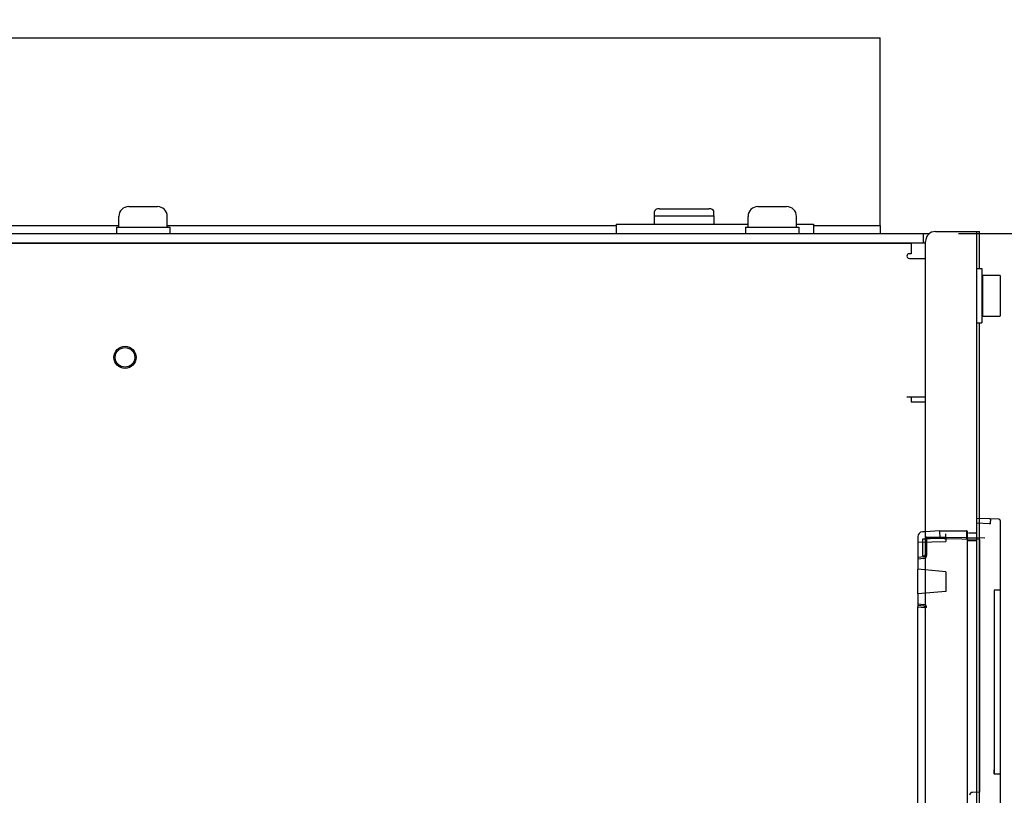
# Paper-space layout 'SUBMITTAL_E3H_2_1' of a CAD drawing. Header units: millimetres. Extents: x 0 to 841, y 0 to 594.
# Tile 43 of 45: x 731 to 766, y 491 to 518. Entities that reach past the tile are written whole.
import ezdxf

# ---------------------------------------------------------------- set-up
doc = ezdxf.new("R2010")
doc.units = ezdxf.units.MM
doc.header["$LTSCALE"] = 46.255
doc.layers.get('0').update_dxf_attribs({"linetype": 'CONTINUOUS'})
doc.layers.add('02___PRT_ALL_AXES', color=7, linetype='CONTINUOUS')
doc.layers.add('ROUNDS', color=7, linetype='CONTINUOUS')
doc.styles.get("Standard").update_dxf_attribs({"font": 'txt', "width": 0.725})
doc.dimstyles.new('DIMSTYLE_1', dxfattribs={"dimtxt": 3.5, "dimasz": 4.8, "dimexe": 3.2, "dimexo": 1.6, "dimgap": 1.75, "dimtad": 0, "dimtih": 1, "dimtoh": 1, "dimdec": 1, "dimzin": 0, "dimdsep": 46, "dimtxsty": 'STANDARD', "dimblk": 'CLOSED', "dimblk1": 'CLOSED', "dimblk2": 'CLOSED', "dimcen": 0.09, "dimadec": 0, "dimazin": 0, "dimtp": 0.4, "dimtm": 0.4, "dimtfac": 1, "dimtdec": 1, "dimtofl": 0, "dimtmove": 0, "dimatfit": 3, "dimldrblk": 'CLOSED', "dimfxl": 1, "dimtolj": 1, "dimtzin": 0, "dimarcsym": 0})

# ---------------------------------------------------------------- blocks, each defined once
blk = doc.blocks.new('_CLOSED')
at = {"color": 0, "linetype": 'BYBLOCK'}
for p, q in [((0, 0), (-1, 0.1667)), ((-1, 0.1667), (-1, -0.1667)), ((-1, -0.1667), (0, 0)), ((-1, 0), (0, 0))]:
    blk.add_line(p, q, dxfattribs=at)
blk = doc.blocks.new('*D1')
at = {"color": 2, "linetype": 'CONTINUOUS'}
for p, q in [((775.853, 553.689), (793.753, 553.689)), ((790.553, 553.689), (790.553, 540.915)), ((790.553, 510.641), (790.553, 523.415)), ((764.517, 510.641), (793.753, 510.641))]:
    blk.add_line(p, q, dxfattribs=at)
at = {"color": 2, "linetype": 'CONTINUOUS', "xscale": 4.8, "yscale": 4.8, "zscale": 4.8}
for p, rotation in [((790.553, 553.689), 90), ((790.553, 510.641), 270)]:
    blk.add_blockref('_CLOSED', p, dxfattribs=dict(at, rotation=rotation))
at = {"color": 2, "linetype": 'CONTINUOUS', "insert": (790.553, 539.165), "char_height": 3.5, "width": 73.5875, "attachment_point": 2, "line_spacing_factor": 0.9}
blk.add_mtext('MIN REQUIRED AIR OUTLET SPACE\\P225\\P[8.9]', dxfattribs=at)

psp = doc.layouts.new('SUBMITTAL_E3H_2_1')

# ---------------------------------------------------------------- linework, layer by layer
at = {"color": 7, "linetype": 'CONTINUOUS'}
for p, q in [((718.162, 517.571), (761.737, 517.571)), ((761.737, 510.921), (761.737, 517.571)), ((735.111, 511.595), (736.126, 511.595)), ((753.915, 511.517), (755.665, 511.517)), ((757.406, 511.595), (758.421, 511.595)), ((753.74, 511.281), (753.74, 511.418)), ((753.74, 511.263), (755.84, 511.263)), ((753.74, 510.971), (753.74, 511.263)), ((755.84, 511.281), (755.84, 511.418)), ((755.84, 511.263), (755.84, 510.971)), ((752.38, 510.974), (757.056, 510.974)), ((752.38, 510.974), (752.38, 510.641)), ((758.771, 510.974), (759.38, 510.974)), ((759.38, 510.974), (759.38, 510.641)), ((765.167, 510.711), (765.255, 510.711)), ((765.255, 509.399), (765.255, 510.711)), ((762.84, 510.291), (711.11, 510.291)), ((762.84, 510.291), (762.84, 509.924)), ((762.84, 509.924), (762.77, 509.924)), ((762.814, 509.749), (763.347, 509.749)), ((765.167, 509.399), (765.342, 509.399)), ((765.342, 509.399), (765.342, 507.474)), ((765.36, 509.163), (765.972, 509.163)), ((765.36, 509.163), (765.36, 507.71)), ((765.99, 509.145), (765.99, 507.728)), ((765.342, 508.751), (765.36, 508.751)), ((765.342, 508.121), (765.36, 508.121)), ((765.36, 507.71), (765.972, 507.71)), ((765.167, 507.474), (765.342, 507.474)), ((765.255, 403.786), (765.255, 507.474)), ((762.682, 504.849), (763.347, 504.849)), ((762.84, 504.849), (762.84, 504.674)), ((762.84, 504.674), (763.347, 504.674)), ((765.611, 500.528), (765.167, 500.544)), ((765.597, 500.354), (765.167, 500.369)), ((765.647, 500.354), (765.597, 500.354)), ((763.33, 500.071), (763.233, 500.066)), ((763.855, 500.106), (763.33, 500.071)), ((763.33, 500.071), (763.33, 499.227)), ((763.863, 499.844), (763.855, 500.106)), ((764.065, 499.84), (764.065, 500.001)), ((764.8, 500.106), (764.8, 499.844)), ((764.817, 500.089), (764.817, 499.844)), ((765.115, 500.019), (764.87, 500.019)), ((763.067, 499.891), (763.067, 498.741)), ((763.33, 499.808), (763.242, 499.804)), ((763.242, 499.804), (763.242, 499.215)), ((763.863, 499.844), (763.33, 499.808)), ((765.45, 499.842), (763.381, 499.878)), ((763.381, 499.852), (764.065, 499.84)), ((765.257, 499.793), (763.381, 499.825)), ((763.381, 499.825), (763.381, 499.227)), ((764.8, 499.844), (764.817, 499.844)), ((764.817, 499.756), (765.167, 499.756)), ((764.817, 499.756), (764.817, 479.374)), ((765.257, 499.793), (765.257, 490.842)), ((763.282, 499.175), (763.067, 499.156)), ((763.067, 499.156), (763.067, 499.156)), ((763.285, 499.122), (763.067, 499.103)), ((763.242, 499.215), (763.306, 499.22)), ((764.065, 498.654), (763.067, 498.741)), ((764.065, 498.654), (764.065, 497.954)), ((764.065, 497.954), (763.067, 497.867)), ((763.067, 497.867), (763.067, 497.408)), ((765.774, 497.855), (765.774, 491.63)), ((765.789, 498.011), (765.987, 498.011)), ((763.285, 497.485), (763.067, 497.504)), ((763.282, 497.433), (763.067, 497.452)), ((763.067, 497.452), (763.067, 497.452)), ((763.067, 497.408), (763.306, 497.387)), ((763.381, 497.381), (763.33, 497.381)), ((763.33, 497.361), (763.33, 482.583)), ((765.987, 491.474), (765.789, 491.474)), ((765.257, 490.842), (765.007, 490.833))]:
    psp.add_line(p, q, dxfattribs=at)
at = {"color": 3, "linetype": 'CONTINUOUS'}
for p in [(764.642, 510.711), (765.167, 290.343)]:
    psp.add_line(p, (765.167, 510.711), dxfattribs=at)
at = {"color": 6, "linetype": 'CONTINUOUS'}
for p, q in [((765.937, 500.517), (765.611, 500.528)), ((765.987, 500.464), (765.987, 477.611)), ((763.855, 500.106), (764.8, 500.106)), ((763.067, 499.703), (764.065, 499.72)), ((764.065, 499.84), (764.065, 499.72)), ((764.817, 499.844), (764.817, 499.756)), ((763.067, 497.867), (763.067, 498.741)), ((763.067, 490.407), (763.067, 497.408)), ((763.33, 497.361), (763.33, 497.381))]:
    psp.add_line(p, q, dxfattribs=at)
at = {"color": 7, "linetype": 'CONTINUOUS'}
for radius in [0.394, 0.347]:
    psp.add_circle((734.98, 506.249), radius, dxfattribs=at)
for centre, radius, start, end in [((735.111, 511.245), 0.35, 90, 180), ((736.126, 511.245), 0.35, 0, 90), ((757.406, 511.245), 0.35, 90, 180), ((758.421, 511.245), 0.35, 0, 90), ((762.77, 509.836), 0.0875, 90, 180.0001), ((765.972, 509.145), 0.0175, 0, 90), ((765.972, 507.728), 0.0175, 270, 360), ((763.242, 499.891), 0.175, 93, 180), ((764.8, 500.089), 0.0175, 0, 90), ((765.115, 500.071), 0.0525, 270, 360), ((763.382, 499.93), 0.0525, 180, 269), ((763.303, 499.247), 0.0262, 275, 360), ((763.277, 499.227), 0.0525, 275, 360), ((763.276, 499.227), 0.105, 275, 360), ((763.277, 497.381), 0.0525, 0, 85), ((763.276, 497.381), 0.105, 0, 85), ((763.303, 497.361), 0.0262, 0, 85), ((765.01, 490.728), 0.105, 92, 180)]:
    psp.add_arc(centre, radius, start, end, dxfattribs=at)
at = {"color": 6, "linetype": 'CONTINUOUS'}
psp.add_arc((765.935, 500.464), 0.0525, 0, 88, dxfattribs=at)
at = {"color": 7, "linetype": 'CONTINUOUS'}
for centre, major_axis, ratio, start_param, end_param in [((753.915, 511.418), (0.175, 0), 0.566667, 1.570796, 3.141593), ((755.665, 511.418), (0.175, 0), 0.566667, 0, 1.570796), ((763.382, 499.904), (0.0525, 0), 1, -3.141593, -1.58825)]:
    psp.add_ellipse(centre, major_axis=major_axis, ratio=ratio, start_param=start_param, end_param=end_param, dxfattribs=at)
for points, knots in [([(762.682, 509.836), (762.682, 509.809), (762.729, 509.758), (762.785, 509.749), (762.814, 509.749)], [0, 0, 0, 0, 0.49285, 1, 1, 1, 1]), ([(765.661, 500.476), (765.661, 500.48), (765.661, 500.487), (765.657, 500.498), (765.651, 500.508), (765.644, 500.516), (765.634, 500.522), (765.623, 500.527), (765.615, 500.528), (765.611, 500.528)], [0, 0, 0, 0, 0.140009, 0.279923, 0.419679, 0.559241, 0.698609, 0.837818, 1, 1, 1, 1]), ([(765.647, 500.354), (765.647, 500.358), (765.647, 500.367), (765.647, 500.379), (765.648, 500.392), (765.648, 500.403), (765.649, 500.415), (765.65, 500.426), (765.651, 500.437), (765.652, 500.449), (765.655, 500.46), (765.655, 500.476), (765.661, 500.476)], [0, 0, 0, 0, 0.103102, 0.205022, 0.304686, 0.401042, 0.493074, 0.579809, 0.679388, 0.767622, 0.85652, 1, 1, 1, 1]), ([(765.789, 498.011), (765.785, 498.011), (765.784, 498), (765.781, 497.99), (765.78, 497.977), (765.778, 497.965), (765.777, 497.952), (765.776, 497.939), (765.776, 497.924), (765.775, 497.911), (765.775, 497.899), (765.775, 497.888), (765.774, 497.877), (765.774, 497.866), (765.774, 497.858), (765.774, 497.855)], [0, 0, 0, 0, 0.070357, 0.148208, 0.229625, 0.300846, 0.3799, 0.465904, 0.557901, 0.654872, 0.721755, 0.790046, 0.859411, 0.929511, 1, 1, 1, 1]), ([(765.789, 491.474), (765.785, 491.474), (765.784, 491.485), (765.781, 491.496), (765.78, 491.508), (765.778, 491.52), (765.777, 491.533), (765.776, 491.546), (765.776, 491.561), (765.775, 491.574), (765.775, 491.587), (765.775, 491.597), (765.774, 491.608), (765.774, 491.619), (765.774, 491.627), (765.774, 491.631)], [0, 0, 0, 0, 0.070359, 0.148211, 0.229629, 0.30085, 0.379903, 0.465907, 0.557904, 0.654874, 0.721757, 0.790047, 0.859412, 0.929512, 1, 1, 1, 1]), ([(765.774, 491.63), (765.774, 491.627), (765.774, 491.619), (765.774, 491.608), (765.775, 491.597), (765.775, 491.586), (765.775, 491.574), (765.776, 491.561), (765.776, 491.546), (765.777, 491.533), (765.778, 491.52), (765.78, 491.508), (765.781, 491.495), (765.784, 491.485), (765.785, 491.474), (765.789, 491.474)], [0, 0, 0, 0, 0.070491, 0.140594, 0.209962, 0.278255, 0.345141, 0.442114, 0.534113, 0.620119, 0.699174, 0.770395, 0.851811, 0.929658, 1, 1, 1, 1])]:
    psp.add_open_spline(points, degree=3, knots=knots, dxfattribs=at)
at = {"layer": '02___PRT_ALL_AXES', "color": 7, "linetype": 'CONTINUOUS'}
for p, q in [((734.761, 510.86), (734.761, 511.245)), ((736.476, 510.86), (736.476, 511.245)), ((757.056, 510.86), (757.056, 511.245)), ((758.771, 510.86), (758.771, 511.245)), ((734.673, 510.86), (736.563, 510.86)), ((734.673, 510.86), (734.673, 510.641)), ((736.563, 510.86), (736.563, 510.641)), ((756.968, 510.86), (758.858, 510.86)), ((756.968, 510.86), (756.968, 510.641)), ((758.858, 510.86), (758.858, 510.641))]:
    psp.add_line(p, q, dxfattribs=at)
at = {"layer": 'ROUNDS', "color": 7, "linetype": 'CONTINUOUS'}
for p, q in [((726.256, 510.921), (734.761, 510.921)), ((736.476, 510.921), (752.38, 510.921)), ((759.38, 510.921), (761.737, 510.921)), ((761.737, 510.921), (761.737, 510.641)), ((702.941, 510.641), (763.489, 510.641)), ((763.26, 510.641), (763.26, 510.309))]:
    psp.add_line(p, q, dxfattribs=at)
at = {"layer": 'ROUNDS', "color": 3, "linetype": 'CONTINUOUS'}
for p, q in [((763.697, 510.711), (764.642, 510.711)), ((704.065, 510.309), (763.347, 510.309)), ((763.347, 400.899), (763.347, 510.361))]:
    psp.add_line(p, q, dxfattribs=at)
psp.add_arc((763.697, 510.361), 0.35, 90, 180, dxfattribs=at)

# ---------------------------------------------------------------- dimensions: what is measured, and where the dimension line sits
at = {"color": 2, "linetype": 'CONTINUOUS'}
dim = psp.add_linear_dim(base=(790.553, 510.641), p1=(774.253, 553.689), p2=(762.917, 510.641), angle=270, text='MIN REQUIRED AIR OUTLET SPACE\\P225\\P[8.9]', dimstyle='DIMSTYLE_1', dxfattribs=at)
dim.commit()
dim.dimension.update_dxf_attribs({"geometry": '*D1', "text_midpoint": (790.553, 532.165), "dimtype": 160})

doc.saveas('drawing.dxf')
